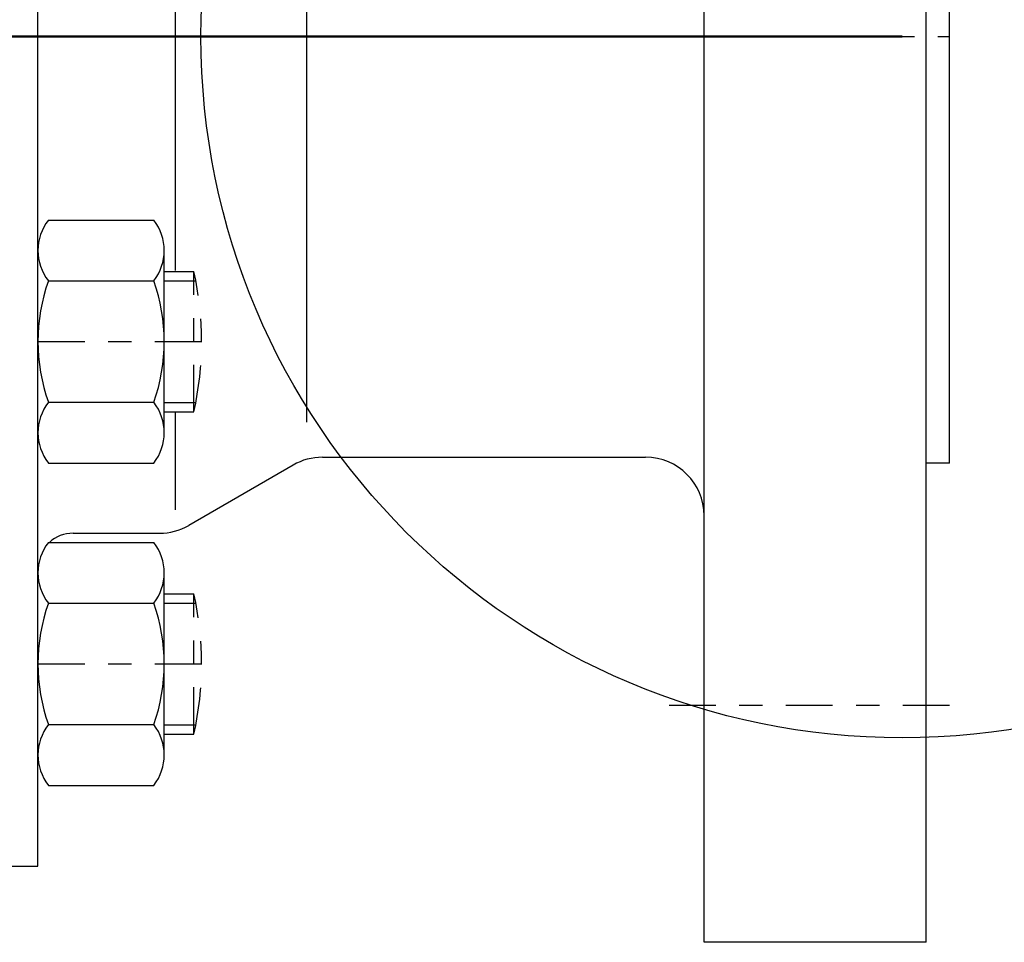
# Model space of a CAD drawing. Extents: x 33706 to 249013, y -74890 to 17912.
# Tile 200 of 256: x 123588.49 to 123592.71, y -22356.64 to -22352.69. Entities that reach past the tile are written whole.
import ezdxf

# ---------------------------------------------------------------- set-up
doc = ezdxf.new("R2010")
doc.units = 0
doc.header["$MEASUREMENT"] = 0
doc.linetypes.add('DASHDOT', pattern=[8.5, 4, -2, 0.5, -2])
for name, color, linetype in [('gaz', 1, 'Continuous'), ('LC-002-002-----0', 2, 'DASHDOT'), ('LC-007-002-----0', 1, 'Continuous'), ('LC-008-002-----0', 1, 'Continuous'), ('LC-010-002-----0', 1, 'Continuous'), ('LC-013-072-----0', 1, 'Continuous'), ('LC-015-002-----0', 1, 'Continuous'), ('wymiary', 2, 'Continuous')]:
    doc.layers.add(name, color=color, linetype=linetype)
doc.layers.add('inst-gaz-rury', color=50, linetype='Continuous', lineweight=50)

# ---------------------------------------------------------------- blocks, each defined once
blk = doc.blocks.new('kdk dn40 pn50')
at = {"layer": 'LC-002-002-----0', "color": 1}
for p, q in [((53.3, -20.104), (55.848, -20.104)), ((55.848, -32.104), (55.848, -20.104)), ((53.3, -32.104), (55.848, -32.104)), ((53.3, -47.681), (55.848, -47.681)), ((55.848, -59.681), (55.848, -47.681)), ((53.3, -59.681), (55.848, -59.681))]:
    blk.add_line(p, q, dxfattribs=at)
at = {"layer": 'LC-002-002-----0'}
for p, q in [((53.3, -20.904), (56.012, -20.904)), ((53.3, -31.304), (56.012, -31.304)), ((53.3, -48.481), (56.012, -48.481)), ((53.3, -58.881), (56.012, -58.881))]:
    blk.add_line(p, q, dxfattribs=at)
at = {"layer": 'LC-002-002-----0', "color": 1}
for centre in [(28.555, -26.104), (28.555, -53.681)]:
    blk.add_arc(centre, 27.945, 347.60155, 12.39845, dxfattribs=at)
at = {"layer": 'LC-007-002-----0'}
for p, q in [((99.5, -77.5), (99.5, 77.5)), ((118.5, -77.5), (118.5, 77.5)), ((42.5, -71), (42.5, 71)), ((120.5, -36.5), (120.5, 36.5)), ((65.5, -33), (65.5, 33)), ((66.84, -36), (94.5, -36)), ((64.34, -36.67), (55.402, -41.83)), ((120.5, -36.5), (118.5, -36.5)), ((45.5, -42.5), (52.902, -42.5)), ((-21.5, -71), (42.5, -71))]:
    blk.add_line(p, q, dxfattribs=at)
for centre, radius, start, end in [((66.84, -41), 5, 90, 120), ((94.5, -41), 5, 0, 90), ((52.902, -37.5), 5, 270, 300), ((45.5, -45.5), 3, 90, 132.51135)]:
    blk.add_arc(centre, radius, start, end, dxfattribs=at)
at = {"layer": 'LC-008-002-----0'}
for p, q in [((54.242, 8.882), (54.242, -20.018)), ((54.242, -32.104), (54.242, -40.5))]:
    blk.add_line(p, q, dxfattribs=at)
at = {"layer": 'LC-010-002-----0', "color": 2, "linetype": 'DASHDOT'}
for p, q in [((-120.5, 0), (120.5, 0)), ((42.5, -26.104), (56.5, -26.104)), ((42.5, -53.681), (56.5, -53.681)), ((120.5, -57.25), (96.5, -57.25))]:
    blk.add_line(p, q, dxfattribs=at)
at = {"layer": 'LC-013-072-----0'}
for p, q in [((43.389, -15.712), (52.411, -15.712)), ((53.3, -33.899), (53.3, -18.31)), ((43.389, -20.908), (52.411, -20.908)), ((43.389, -31.301), (52.411, -31.301)), ((43.389, -36.497), (52.411, -36.497)), ((43.389, -43.289), (52.411, -43.289)), ((53.3, -61.475), (53.3, -45.887)), ((43.389, -48.485), (52.411, -48.485)), ((43.389, -58.877), (52.411, -58.877)), ((43.389, -64.073), (52.411, -64.073))]:
    blk.add_line(p, q, dxfattribs=at)
for centre, radius, start, end in [((46.742, -18.31), 4.242, 142.23656, 217.76344), ((49.058, -18.31), 4.242, 322.23656, 37.76344), ((58.137, -26.104), 15.637, 160.59144, 199.40857), ((37.663, -26.104), 15.637, 340.59143, 19.40857), ((46.742, -33.899), 4.242, 142.23656, 217.76344), ((49.058, -33.899), 4.242, 322.23656, 37.76344), ((46.742, -45.887), 4.242, 142.23656, 217.76344), ((49.058, -45.887), 4.242, 322.23656, 37.76344), ((58.137, -53.681), 15.637, 160.59144, 199.40857), ((37.663, -53.681), 15.637, 340.59143, 19.40857), ((46.742, -61.475), 4.242, 142.23656, 217.76344), ((49.058, -61.475), 4.242, 322.23656, 37.76344)]:
    blk.add_arc(centre, radius, start, end, dxfattribs=at)
at = {"layer": 'LC-015-002-----0'}
blk.add_line((118.5, -77.5), (99.5, -77.5), dxfattribs=at)

msp = doc.modelspace()

# ---------------------------------------------------------------- linework, layer by layer
at = {"layer": 'gaz', "linetype": 'Continuous'}
msp.add_line((123561.8772, -22352.763), (123592.2688, -22352.763), dxfattribs=at)
at = {"layer": 'inst-gaz-rury', "ltscale": 50}
msp.add_line((123571.199, -22352.763), (123592.2688, -22352.763), dxfattribs=at)
at = {"layer": 'wymiary', "linetype": 'Continuous'}
msp.add_circle((123592.2688, -22352.763), 3, dxfattribs=at)

# ---------------------------------------------------------------- block references
at = {"layer": 'gaz', "linetype": 'Continuous', "xscale": 0.05, "yscale": 0.05}
msp.add_blockref('kdk dn40 pn50', (123586.4465, -22352.763), dxfattribs=at)

doc.saveas('drawing.dxf')
